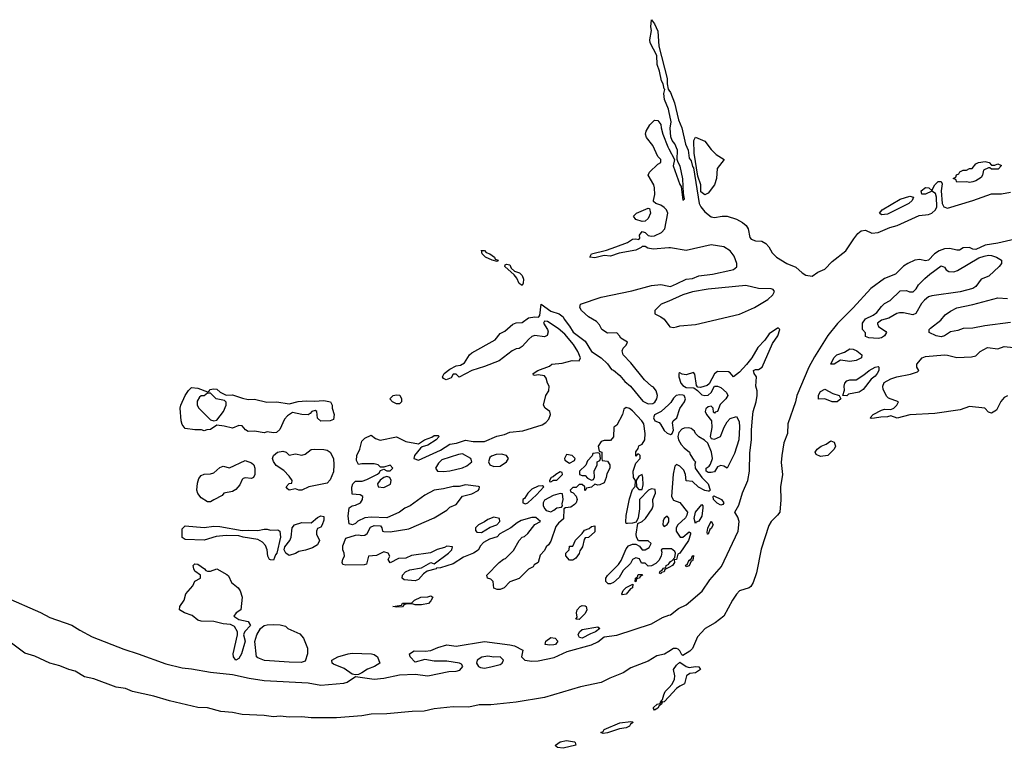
# Model space of a CAD drawing. Header units: inches. Extents: x 2348423 to 2474978, y 460702 to 613625.
# Tile 68 of 113: x 2425878 to 2432131, y 545250 to 549878. Entities that reach past the tile are written whole.
import ezdxf

# ---------------------------------------------------------------- set-up
doc = ezdxf.new("R2010")
doc.units = ezdxf.units.IN
doc.header["$MEASUREMENT"] = 0
doc.layers.add('C4524', color=7, linetype='Continuous')
doc.layers.add('C4534', color=7, linetype='Continuous')

msp = doc.modelspace()

# ---------------------------------------------------------------- linework, layer by layer
at = {"layer": 'C4524', "color": 5, "elevation": 20}
for points in [[(2430000, 549298.1), (2429997.4, 549310), (2429973.1, 549370), (2429968.8, 549410), (2429975.1, 549435.1), (2429970, 549439), (2429963.5, 549470), (2429953.3, 549490), (2429941.6, 549550), (2429926.9, 549593.1), (2429923.5, 549650), (2429881.2, 549730), (2429879.8, 549750), (2429889.8, 549810), (2429886.9, 549833.1), (2429890, 549878), (2429910, 549851.3), (2429930, 549806), (2429936.9, 549710), (2429990, 549504.7), (2429990.3, 549470), (2429996.5, 549436.5), (2430000, 549431.2)], [(2430000, 548428.9), (2429901.1, 548421.1), (2429866, 548426), (2429850, 548437.2), (2429830, 548438), (2429824.7, 548430), (2429790, 548414.5), (2429684.7, 548395.3), (2429630, 548375.1), (2429590, 548379.3), (2429530, 548364.5), (2429498, 548370), (2429509, 548390), (2429605.1, 548414.9), (2429664.4, 548435.6), (2429736.9, 548463.1), (2429770, 548484), (2429790, 548486.8), (2429810, 548482), (2429815.3, 548490), (2429814, 548510), (2429830, 548532), (2429850, 548526), (2429868.2, 548508.2), (2429890, 548503.7), (2429910, 548505.7), (2429953.8, 548526.2), (2429975.1, 548550), (2429994.7, 548650), (2429985.1, 548670), (2429970, 548685.1), (2429950, 548699.5), (2429918, 548710), (2429904, 548724), (2429902, 548730), (2429912.1, 548767.9), (2429909.6, 548810), (2429904.2, 548830), (2429869.2, 548890), (2429877, 548910), (2429930, 548960.7), (2429948.7, 548970), (2429948.7, 548990), (2429929.5, 549009.5), (2429899.7, 549079.8), (2429859.5, 549130), (2429852.3, 549150), (2429857, 549170), (2429879.5, 549210), (2429910, 549240.7), (2429930, 549238), (2429950, 549212), (2429950.9, 549190.9), (2429962, 549150), (2429994, 549070), (2430000, 549058.6)], [(2430000, 546516.7), (2429962.8, 546517.2), (2429952, 546510), (2429955.3, 546495.3), (2429950.9, 546470.9), (2429937.1, 546442.9), (2429916.8, 546423.2), (2429890, 546408), (2429870, 546406), (2429850, 546426), (2429826, 546426), (2429814, 546454), (2429790, 546459.3), (2429770, 546448.7), (2429757.3, 546422.7), (2429710, 546379), (2429684.4, 546335.6), (2429650, 546304), (2429630, 546294), (2429614.6, 546294.6), (2429601.2, 546310), (2429600.7, 546330), (2429610, 546346.8), (2429681.7, 546418.3), (2429697.7, 546442.3), (2429730, 546516), (2429743.9, 546536.1), (2429770, 546547.3), (2429790, 546546.8), (2429814.4, 546534.4), (2429830, 546511.3), (2429850, 546511.3), (2429874.6, 546525.4), (2429888, 546550), (2429868.4, 546568.4), (2429808.4, 546568.4), (2429794, 546590), (2429792.7, 546610), (2429803.1, 546676.9), (2429830, 546690.8), (2429851.3, 546708.7), (2429894, 546770), (2429901.2, 546790), (2429899, 546830), (2429915.3, 546870), (2429912.9, 546892.9), (2429890, 546897.2), (2429872, 546890), (2429814, 546830), (2429814.8, 546770), (2429805.5, 546714.5), (2429792.7, 546687.3), (2429770, 546679), (2429738, 546678), (2429730, 546678), (2429726.6, 546686.6), (2429729.4, 546729.4), (2429750, 546834), (2429770, 546894), (2429787.3, 546912.7), (2429788, 546950), (2429775.3, 546970), (2429774, 547010), (2429790, 547062), (2429818, 547090), (2429818, 547110), (2429810, 547118), (2429802, 547118), (2429790, 547106), (2429790, 547132), (2429806, 547154), (2429810, 547171), (2429830, 547182), (2429848, 547210), (2429849.6, 547250.4), (2429841.5, 547310), (2429828.5, 547330), (2429770, 547392.6), (2429750, 547408.2), (2429730, 547414.5), (2429715.5, 547404.5), (2429706, 547370), (2429670, 547302), (2429652, 547290), (2429650, 547228), (2429630, 547206), (2429590, 547206), (2429570, 547198), (2429552, 547170), (2429558, 547138), (2429574, 547130), (2429574, 547090), (2429578, 547078), (2429610, 547074), (2429624.7, 547050), (2429624.7, 547030), (2429606, 546994), (2429602.8, 546970), (2429590, 546935.3), (2429563.1, 546923.1), (2429550, 546922), (2429530, 546928), (2429510, 546908), (2429478, 546902), (2429470, 546886), (2429466, 546890), (2429466, 546910), (2429450, 546926), (2429430, 546926), (2429412.7, 546907.3), (2429390, 546906), (2429374, 546890), (2429378, 546878), (2429392.7, 546872.7), (2429412, 546852), (2429418, 546830), (2429411.3, 546810), (2429402, 546798), (2429378, 546782), (2429343.6, 546776.4), (2429334, 546770), (2429331.6, 546708.4), (2429299.6, 546680.4), (2429282, 546658), (2429250, 546566), (2429236.9, 546543.1), (2429222, 546530), (2429210, 546506), (2429183.6, 546476.4), (2429170.9, 546429.1), (2429145.4, 546414.6), (2429138, 546402), (2429110, 546388), (2429050, 546328), (2428990, 546308), (2428954, 546270), (2428930, 546258), (2428910, 546258), (2428890, 546268), (2428884, 546310), (2428870, 546324), (2428849, 546330), (2428845.2, 546350), (2428922, 546430), (2428950, 546451), (2428964, 546456), (2429014.6, 546505.4), (2429049, 546570), (2429070, 546591), (2429084, 546596), (2429105.2, 546614.8), (2429150, 546672), (2429186, 546690), (2429155.3, 546715.3), (2429130, 546715.3), (2429063.5, 546696.5), (2429037.3, 546682.7), (2428998, 546650), (2428927.5, 546612.5), (2428910, 546594), (2428861.1, 546578.9), (2428823.8, 546556.2), (2428803.8, 546536.2), (2428790, 546509.3), (2428761, 546490), (2428696.4, 546463.6), (2428630, 546420.9), (2428550, 546395.3), (2428525.4, 546394.6), (2428522, 546390), (2428466, 546374), (2428442.5, 546357.5), (2428410, 546322.7), (2428390, 546313.2), (2428320.2, 546320.2), (2428306, 546330), (2428308.7, 546350), (2428328, 546370), (2428356.5, 546383.5), (2428430, 546396), (2428490, 546431), (2428510, 546422), (2428602, 546490), (2428622, 546510), (2428626, 546530), (2428590, 546534), (2428574.8, 546525.2), (2428530, 546513.2), (2428487.5, 546492.5), (2428365.4, 546474.6), (2428330, 546458), (2428283.6, 546456.4), (2428230, 546428.7), (2428218, 546450), (2428228, 546470), (2428218, 546490), (2428190, 546497.2), (2428144.5, 546475.5), (2428094, 546470), (2428079.6, 546420.4), (2428065.4, 546414.6), (2427950, 546412.7), (2427930, 546417.2), (2427926, 546430), (2427930, 546450.8), (2427940.7, 546470), (2427939.6, 546490), (2427929.9, 546509.9), (2427930, 546536), (2427950, 546584), (2428010, 546604), (2428030, 546606.8), (2428050, 546600.7), (2428070, 546602.8), (2428085.6, 546614.4), (2428106, 546654), (2428130, 546666), (2428170, 546662), (2428178, 546650), (2428182, 546630), (2428190, 546626), (2428230, 546625.5), (2428350, 546643.8), (2428510, 546714), (2428590, 546762.8), (2428610, 546781), (2428650, 546798), (2428689.2, 546850.8), (2428750, 546866.8), (2428790, 546887.3), (2428795.3, 546895.3), (2428798, 546910), (2428792.5, 546912.5), (2428710, 546922.7), (2428670, 546913.2), (2428630, 546912.7), (2428570, 546897.2), (2428510, 546889.2), (2428450, 546857.2), (2428358, 546790), (2428324.9, 546775.1), (2428290, 546749.2), (2428210, 546713.2), (2428110, 546719), (2428070, 546714), (2428026.4, 546693.6), (2428010, 546678), (2427991.1, 546668.9), (2427970, 546675.3), (2427964, 546724), (2427970, 546777.3), (2427990, 546791), (2428010, 546794.8), (2428042, 546810), (2428055.3, 546830), (2428058, 546850), (2428039.3, 546859.3), (2427990, 546864), (2427987.9, 546907.9), (2427994, 546930), (2428010, 546946), (2428053.6, 546946.4), (2428083.2, 546956.8), (2428150, 546991), (2428161.2, 546998.8), (2428170, 547014), (2428180.4, 547019.6), (2428190, 547022), (2428210, 547012), (2428230, 547012), (2428248, 547030), (2428230, 547048), (2428190, 547035.3), (2428170, 547035.3), (2428155.3, 547050), (2428130, 547056.2), (2428050, 547057), (2428030, 547053.2), (2428018, 547078), (2428019.7, 547110), (2428038.9, 547150), (2428050, 547200.7), (2428070, 547218.8), (2428110, 547238), (2428137.3, 547217.3), (2428167.3, 547207.3), (2428270, 547227.7), (2428330, 547199.3), (2428410, 547184.7), (2428448, 547210), (2428494.6, 547225.4), (2428510, 547236), (2428536, 547236), (2428542, 547230), (2428522, 547210), (2428470, 547175.3), (2428434.8, 547165.2), (2428422.8, 547157.2), (2428384.7, 547110), (2428382, 547090), (2428410, 547081), (2428550, 547144), (2428610, 547180.7), (2428652.3, 547187.7), (2428710, 547206.8), (2428758, 547198), (2428830, 547198), (2428907.5, 547232.5), (2428957.5, 547242.5), (2428990, 547258), (2429074.2, 547265.8), (2429195.6, 547304.4), (2429220.1, 547319.9), (2429239.4, 547340.6), (2429249.3, 547369.3), (2429244, 547390), (2429215.3, 547410), (2429204, 547430), (2429219, 547490), (2429238.6, 547521.4), (2429240.9, 547550), (2429229.7, 547569.7), (2429220.9, 547600.9), (2429210, 547615.3), (2429170, 547622), (2429150, 547618), (2429140.4, 547620.4), (2429138, 547630), (2429168, 547650), (2429242, 547678), (2429258, 547690), (2429324, 547696), (2429386.8, 547713.2), (2429430, 547711), (2429439.5, 547730), (2429423.1, 547770), (2429394, 547814), (2429339.4, 547879.4), (2429297.4, 547917.4), (2429230, 547960.9), (2429210, 547962), (2429204, 547950), (2429230.5, 547910.5), (2429234.4, 547894.4), (2429227.5, 547872.5), (2429210, 547863.7), (2429150, 547872.3), (2429130, 547865.2), (2429110.5, 547849.5), (2429070, 547802), (2429050, 547788.7), (2429030, 547788), (2429006.4, 547773.6), (2428922, 547710), (2428830, 547674), (2428750, 547649.2), (2428670, 547608), (2428650, 547626), (2428630, 547626), (2428618, 547602), (2428586, 547590), (2428570, 547598), (2428564, 547610), (2428574, 547630), (2428610, 547658.8), (2428650, 547678.8), (2428677.2, 547682.8), (2428702, 547698), (2428734, 547750), (2428750, 547762.8), (2428896.6, 547843.4), (2428930, 547883.8), (2428959.6, 547900.4), (2429010, 547944.2), (2429030, 547952.9), (2429070, 547954.4), (2429110, 547983.7), (2429150.3, 547990.3), (2429171.7, 547988.3), (2429182, 547998), (2429189.4, 548070.6), (2429250, 548026), (2429304.7, 548010), (2429330, 547990.4), (2429335.6, 547975.6), (2429370, 547930.8), (2429392.3, 547892.3), (2429470, 547835.3), (2429510.3, 547770.3), (2429570, 547730.3), (2429610, 547691.8), (2429636.9, 547656.9), (2429650, 547651.5), (2429690, 547616.9), (2429720.4, 547580.4), (2429757.1, 547550), (2429835.1, 547455.1), (2429870, 547437.4), (2429899.1, 547440.9), (2429911.6, 547448.4), (2429924.9, 547470), (2429928, 547490), (2429920.5, 547520.5), (2429903, 547543), (2429890, 547549.8), (2429846.2, 547590), (2429759.1, 547699.1), (2429709.8, 547750), (2429704.9, 547775.1), (2429709.4, 547790.6), (2429728.7, 547810), (2429738, 547830), (2429695.3, 547855.3), (2429688, 547870), (2429670, 547888), (2429610, 547887), (2429574, 547910), (2429560.2, 547940.2), (2429540.9, 547960.9), (2429490, 547989.8), (2429446.6, 548030), (2429436.2, 548050), (2429439, 548070), (2429570, 548115.3), (2429765.3, 548154.7), (2429890, 548190.4), (2429950, 548196.3), (2430000, 548186)], [(2430000, 548090.6), (2429952, 548070), (2429912, 548030), (2429912, 548010), (2429950, 547991.3), (2429970, 547974.8), (2430000, 547934.5)], [(2430000, 547434.1), (2429950.8, 547389.2), (2429910, 547368.7), (2429902, 547350), (2429911.3, 547330), (2429938.5, 547318.5), (2429948.3, 547308.3), (2429970, 547268), (2429990, 547250.8), (2430000, 547246.8)], [(2430000, 546711.5), (2429990, 546724), (2429971.3, 546710), (2429965.2, 546694.8), (2429962.8, 546670), (2429970, 546658), (2429990, 546671.3), (2430000, 546688)], [(2430000, 546397.3), (2429975.3, 546384.7), (2429970.7, 546370), (2429954.4, 546365.6), (2429950, 546358), (2429942, 546362), (2429945.6, 546374.4), (2429959, 546381), (2429966.3, 546393.7), (2429982, 546398), (2429984, 546410), (2429999.5, 546420.5), (2430000, 546421.2)], [(2425789.1, 546210), (2426010, 546111.5), (2426070, 546080.3), (2426210, 546031.5), (2426259.3, 545999.3), (2426337.4, 545957.4), (2426538.6, 545878.6), (2426630, 545850.5), (2426806.1, 545786.1), (2426910, 545760.5), (2426970, 545754.9), (2427090, 545733.4), (2427230, 545719.3), (2427335.5, 545695.5), (2427430, 545681.5), (2427710, 545665.8), (2427790, 545651.7), (2427937.4, 545662.6), (2427958.5, 545670), (2428010, 545705.5), (2428129.5, 545689.5), (2428190, 545694.6), (2428290, 545716.9), (2428390, 545721), (2428470.1, 545710.1), (2428602.8, 545737.2), (2428650, 545739.2), (2428673.7, 545746.3), (2428692.8, 545770), (2428683.5, 545783.5), (2428670.7, 545790.7), (2428590, 545803.2), (2428510, 545802.9), (2428450, 545813.7), (2428390, 545797.6), (2428357.4, 545830), (2428354.3, 545850), (2428382.7, 545870), (2428452.4, 545867.6), (2428490, 545871.8), (2428532.8, 545890), (2428590, 545906.3), (2428650, 545899.3), (2428830, 545928), (2428990, 545907.1), (2429019.7, 545899.7), (2429072.7, 545872.7), (2429064.4, 545830), (2429086, 545810), (2429130, 545802.7), (2429170, 545805), (2429273, 545827), (2429354.5, 545865.5), (2429510, 545907.1), (2429550, 545926), (2429590, 545956.9), (2429670.9, 545969.1), (2429890, 546040.3), (2429960, 546080), (2430000, 546094.6)], [(2430000, 545865.3), (2429971.9, 545848.1), (2429923.6, 545836.4), (2429870, 545803.9), (2429758.7, 545761.3), (2429710, 545728.2), (2429625.4, 545694.6), (2429570, 545667), (2429439.5, 545640.5), (2429211.5, 545571.5), (2429030, 545542.6), (2428870, 545526.3), (2428795, 545525), (2428730, 545512), (2428630, 545512.3), (2428510, 545500.1), (2428446, 545486), (2428370, 545484), (2428210, 545468.4), (2428110, 545466.4), (2428050, 545455.5), (2427890, 545442.7), (2427730, 545442.7), (2427670, 545449.9), (2427590, 545447.9), (2427533.1, 545453.1), (2427490, 545450.3), (2427430, 545458.1), (2427290, 545464.5), (2427230, 545478.3), (2427156.5, 545483.5), (2427070, 545506.4), (2427009.9, 545509.9), (2426830, 545550.8), (2426730, 545581.7), (2426593.7, 545610), (2426550, 545628.8), (2426490, 545637.9), (2426350, 545691.6), (2426290, 545704.1), (2426230, 545740.5), (2426190, 545749.6), (2426133.4, 545773.4), (2426070, 545790), (2425975.1, 545835.1), (2425910, 545854.5), (2425809.7, 545929.7)], [(2430000, 545577.1), (2429970, 545546), (2429963.2, 545543.2), (2429951.6, 545548.4), (2429956.8, 545536.8), (2429954, 545530), (2429939.8, 545520.2), (2429930, 545504.4), (2429910, 545492.7), (2429902, 545502), (2429902.6, 545510), (2429926.3, 545530), (2429945.1, 545534.9), (2429949.7, 545550), (2429961.2, 545558.8), (2429967.9, 545590), (2429977.4, 545610), (2430000, 545634.3)]]:
    msp.add_lwpolyline(points, dxfattribs=at)
for points in [[(2429830, 548595.3), (2429790, 548609), (2429775.3, 548630), (2429794, 548650), (2429870, 548681), (2429878, 548678), (2429884, 548650), (2429870, 548615.3), (2429850, 548599)], [(2428810.9, 548410.9), (2428830, 548412.4), (2428839.8, 548399.8), (2428864.7, 548390), (2428893.4, 548370), (2428896.9, 548356.9), (2428916, 548350), (2428910, 548342), (2428878, 548350), (2428835.3, 548370), (2428815.3, 548390), (2428810, 548414)], [(2429070, 548189.3), (2429050, 548202.7), (2429035.1, 548235.1), (2429018, 548258), (2428959, 548310), (2428960.2, 548319.8), (2428970, 548324.7), (2428990, 548321), (2428999.8, 548299.8), (2429020.9, 548280.9), (2429053, 548270), (2429070, 548253), (2429078.4, 548230), (2429076.1, 548203.9)], [(2427070, 547514), (2427082, 547518), (2427086, 547530), (2427110, 547533.4), (2427130, 547530.6), (2427151.1, 547511.1), (2427190, 547492), (2427230, 547496), (2427293, 547473), (2427330, 547466), (2427370, 547466.8), (2427447.5, 547447.5), (2427510.4, 547450.4), (2427590, 547438), (2427647.6, 547452.4), (2427696.8, 547456.8), (2427750, 547454), (2427810, 547458.8), (2427852, 547450), (2427862, 547430), (2427862, 547410), (2427874.8, 547370), (2427870, 547338), (2427850, 547329), (2427790, 547328), (2427770, 547346), (2427766, 547390), (2427754.6, 547394.6), (2427734, 547390), (2427723.6, 547376.4), (2427711, 547369), (2427670.7, 547369.3), (2427610, 547382.7), (2427578.4, 547361.6), (2427559.5, 547340.5), (2427530, 547274), (2427510, 547256), (2427490, 547253.2), (2427450, 547259), (2427430, 547254), (2427370, 547265.2), (2427330, 547261.2), (2427312.5, 547272.5), (2427290, 547299), (2427270, 547301.2), (2427230, 547282.7), (2427177, 547297), (2427130, 547302), (2427090, 547275.3), (2427066.4, 547273.6), (2427050, 547266), (2427033.6, 547273.6), (2426990, 547273.2), (2426930, 547281.2), (2426910, 547306), (2426904.4, 547330), (2426897.4, 547410), (2426902.3, 547430), (2426930, 547491.3), (2426950, 547522), (2426970, 547542), (2427010, 547538)], [(2427090, 547506), (2427070, 547506), (2427050, 547488), (2427030, 547488), (2427019.6, 547480.4), (2427005.4, 547454.6), (2427006, 547430), (2427016, 547410), (2427090, 547337.3), (2427110, 547330.6), (2427130, 547334.8), (2427172, 547390), (2427189.2, 547430), (2427188.9, 547448.9), (2427179, 547459), (2427126, 547470)], [(2428270, 547438), (2428246, 547450), (2428228, 547470), (2428250, 547490.8), (2428270, 547496), (2428292, 547492), (2428302, 547470), (2428302, 547450), (2428290, 547438)], [(2427670, 546888.7), (2427650, 546889), (2427630, 546898), (2427590, 546889.4), (2427578, 546898), (2427570, 546911.3), (2427590, 546932), (2427606, 546934), (2427608, 546950), (2427590, 546978), (2427555.3, 547015.3), (2427506.3, 547046.3), (2427488.9, 547071.1), (2427484, 547090), (2427489, 547110), (2427515.3, 547130), (2427550, 547138), (2427571.3, 547130), (2427590, 547111.3), (2427630, 547121), (2427670, 547111.3), (2427690, 547118), (2427730, 547146.8), (2427750, 547150.7), (2427810, 547148.2), (2427830, 547143), (2427850, 547130.5), (2427870, 547090.8), (2427873.1, 547050), (2427870, 547007), (2427850, 546956), (2427830, 546933.2), (2427714, 546910)], [(2428690, 547119.3), (2428663.8, 547116.2), (2428558.5, 547081.5), (2428538, 547062), (2428518, 547030), (2428530.8, 547010.8), (2428570, 547008.2), (2428610, 547012.4), (2428690, 547030.4), (2428716.6, 547043.4), (2428749, 547070), (2428744, 547090)], [(2428937.5, 547117.5), (2428904.5, 547115.5), (2428873.7, 547106.3), (2428863, 547097), (2428856, 547070), (2428864.7, 547050), (2428890, 547038.8), (2428930, 547042.8), (2428969, 547070), (2428982, 547090), (2428969.1, 547109.1)], [(2429350, 547115.3), (2429338, 547090), (2429341, 547081), (2429370, 547062), (2429402, 547078), (2429406, 547090), (2429386, 547110)], [(2429550, 547126), (2429518, 547122), (2429512.7, 547107.3), (2429483.6, 547076.4), (2429472.7, 547047.3), (2429434, 547010), (2429434, 546990), (2429450, 546982), (2429470, 546982), (2429484.7, 546964.7), (2429510, 546954), (2429522, 546958), (2429527.3, 546972.7), (2429526, 547010), (2429546, 547050), (2429546, 547070), (2429562, 547078), (2429566, 547090), (2429562, 547122)], [(2427350, 546964), (2427310, 546968.7), (2427296.9, 546963.1), (2427290, 546958), (2427276.7, 546923.3), (2427250, 546892.7), (2427230, 546880.9), (2427174, 546870), (2427164.7, 546855.3), (2427110, 546828), (2427090, 546815.3), (2427070, 546815.3), (2427030, 546841.2), (2427010, 546869), (2427003.5, 546890), (2427006.5, 546933.5), (2427015.6, 546964.4), (2427030, 546982.8), (2427050, 546990.7), (2427090, 546993.4), (2427110, 547000.5), (2427150, 547034), (2427170, 547042.8), (2427210, 547031), (2427310, 547077.3), (2427350, 547064), (2427364, 547050), (2427370.6, 547030), (2427370.8, 546990), (2427362, 546970)], [(2428210, 546975.3), (2428190, 546969), (2428166.8, 546953.2), (2428151.3, 546930), (2428154, 546910), (2428190, 546906.8), (2428232.1, 546927.9), (2428237.2, 546950), (2428229, 546969)], [(2429310, 547006), (2429282, 546990), (2429266, 546974), (2429254, 546970), (2429242, 546950), (2429243.6, 546943.6), (2429250, 546942), (2429266, 546950), (2429266, 546954), (2429290, 546954), (2429326, 546990), (2429322, 547002)], [(2429830, 546988), (2429810, 546978), (2429792, 546950), (2429794, 546910), (2429810, 546894), (2429830, 546894), (2429837.2, 546922.8), (2429836, 546970)], [(2429198, 546918), (2429170, 546915.3), (2429130, 546895.3), (2429104.7, 546870), (2429083.6, 546836.4), (2429074, 546830), (2429074, 546810), (2429090, 546802), (2429106, 546810), (2429160.4, 546859.6), (2429206, 546910)], [(2429310, 546868), (2429265.4, 546854.6), (2429210, 546826), (2429202, 546810), (2429202, 546790), (2429212, 546770), (2429221, 546761), (2429250, 546752), (2429270, 546762), (2429290, 546778), (2429318, 546782), (2429326, 546790), (2429322, 546802), (2429328.7, 546830), (2429326, 546866)], [(2427590, 546475.1), (2427569.2, 546490), (2427557.2, 546510), (2427562, 546530), (2427593.2, 546570), (2427601.2, 546590), (2427609.2, 546650), (2427624, 546670), (2427670, 546684), (2427730, 546681), (2427770, 546716), (2427790, 546726), (2427810, 546722), (2427810, 546698), (2427798.8, 546670), (2427790, 546655.3), (2427770, 546646), (2427762, 546630), (2427762, 546610), (2427781, 546570), (2427770, 546542), (2427736.7, 546523.3), (2427692.3, 546507.7), (2427650, 546499.5), (2427630, 546487.3)], [(2427050, 546653.4), (2427110, 546660.7), (2427150, 546659.1), (2427290, 546633), (2427330, 546636.4), (2427390, 546633), (2427430, 546642), (2427450, 546642), (2427470, 546634.8), (2427516.9, 546636.9), (2427531, 546630), (2427534, 546590), (2427510.8, 546490), (2427501.7, 546478.3), (2427490, 546445.2), (2427470, 546446), (2427465.2, 546450), (2427453.2, 546470), (2427449.6, 546510), (2427438.6, 546538.6), (2427419.4, 546559.4), (2427390, 546575.1), (2427298, 546590), (2427270, 546599.3), (2427190, 546601.2), (2427124.9, 546595.1), (2427050, 546572.7), (2426930, 546577.2), (2426909.8, 546589.8), (2426910, 546644.7), (2426930, 546664)], [(2428890, 546717.2), (2428850, 546704), (2428830, 546688.7), (2428792, 546670), (2428772, 546650), (2428772.7, 546632.7), (2428782, 546622), (2428810, 546621), (2428865.6, 546654.4), (2428908, 546670), (2428928, 546690), (2428926, 546710)], [(2429370, 546444), (2429347.3, 546472.7), (2429346, 546490), (2429368, 546510), (2429370, 546534), (2429390, 546534), (2429407.3, 546572.7), (2429450, 546614), (2429464, 546636), (2429494, 546646), (2429510, 546658), (2429530, 546662), (2429530, 546624), (2429490, 546588.7), (2429470, 546586), (2429463.6, 546576.4), (2429451.3, 546530), (2429434.8, 546505.2), (2429430, 546488), (2429410, 546458), (2429390, 546444)], [(2427070, 546376), (2427090, 546376), (2427130, 546390.4), (2427194.6, 546354.6), (2427204.5, 546344.5), (2427223, 546303), (2427266, 546270), (2427278.8, 546250), (2427290.7, 546209.3), (2427282, 546130), (2427252, 546110), (2427238, 546090), (2427270, 546067.3), (2427330, 546056.3), (2427344.4, 546030), (2427308.8, 545991.2), (2427302.3, 545977.7), (2427300.3, 545970), (2427310.4, 545930), (2427287.7, 545850), (2427270, 545821), (2427250, 545809.8), (2427236, 545830), (2427234, 545850), (2427260.4, 545970), (2427260.5, 545990), (2427242.6, 546022.6), (2427216, 546036), (2427170, 546041.1), (2427110, 546055.4), (2427030, 546057.6), (2427010, 546064.5), (2426973.6, 546093.6), (2426924.5, 546110), (2426894, 546130), (2426894.3, 546150), (2426923.5, 546190), (2426933.6, 546230), (2426977.2, 546282.8), (2426990, 546312), (2427026, 546330), (2427026, 546350), (2426990, 546375.3), (2426983.7, 546390), (2426979, 546410), (2426990, 546421), (2427010, 546418.8), (2427051.3, 546390), (2427059.6, 546379.6)], [(2429790, 546308), (2429786, 546310), (2429788.9, 546331.1), (2429802, 546338), (2429806, 546354), (2429830, 546354), (2429834, 546350), (2429818, 546342), (2429814, 546330), (2429794, 546326)], [(2429705.6, 546225.6), (2429702, 546230), (2429710, 546252), (2429730, 546271.3), (2429772.7, 546292.7), (2429770, 546268.7), (2429758, 546262), (2429730, 546229.2)], [(2428390, 546162), (2428370, 546168), (2428330, 546166), (2428318, 546162), (2428310, 546148), (2428270, 546146), (2428248, 546150), (2428302, 546158), (2428310, 546171.3), (2428367.3, 546172.7), (2428386, 546190), (2428426, 546210), (2428469, 546211), (2428490, 546218), (2428502, 546210), (2428490, 546186), (2428474, 546170), (2428430, 546162)], [(2429430, 546068), (2429409, 546070), (2429418, 546082), (2429414, 546110), (2429419.3, 546130), (2429437.2, 546150), (2429450, 546156.4), (2429470, 546154), (2429474.8, 546150), (2429478.8, 546130), (2429470, 546106)], [(2427665.2, 545794.8), (2427590, 545796.2), (2427431.8, 545808.2), (2427390, 545823.5), (2427381.5, 545830), (2427371.6, 545928.4), (2427384.7, 545970), (2427407.6, 546010), (2427430, 546030.4), (2427450, 546034.9), (2427490, 546037.1), (2427533.2, 546033.2), (2427566, 546026), (2427582, 546010), (2427656.8, 545976.8), (2427681, 545950), (2427705.8, 545885.8), (2427706, 545850), (2427690, 545804.2)], [(2429450, 545949.7), (2429432.7, 545952.7), (2429423.7, 545970), (2429432.7, 545990), (2429450, 546004.9), (2429550, 546020.7), (2429562.8, 546010), (2429534.8, 545990), (2429502, 545978)], [(2429244.2, 545904.2), (2429215.3, 545910), (2429219, 545930), (2429250, 545954), (2429278, 545950), (2429296.3, 545930), (2429281, 545910), (2429270, 545906.6)], [(2428010, 545716), (2427990, 545720.7), (2427937.7, 545757.7), (2427870, 545783.9), (2427862.6, 545790), (2427860.5, 545810), (2427899.5, 545830), (2427963.7, 545850), (2427990, 545853.3), (2428112, 545850), (2428130, 545844.9), (2428151, 545830), (2428164.7, 545790), (2428130.8, 545770), (2428086.6, 545753.4), (2428050, 545729), (2428030, 545719.3)], [(2428850, 545835.3), (2428812.1, 545827.9), (2428784.2, 545810), (2428779.6, 545790), (2428792.7, 545770), (2428803.6, 545763.6), (2428830, 545758.8), (2428870, 545767.7), (2428930, 545781.6), (2428942.6, 545790), (2428950.7, 545810.7), (2428930, 545830.9), (2428890, 545828.7)], [(2429583.9, 545343.9), (2429569.3, 545350), (2429582.9, 545357.1), (2429590, 545370.3), (2429690, 545412.1), (2429759.2, 545419.2), (2429770, 545418), (2429773, 545413), (2429757.8, 545402.3), (2429750, 545389.8), (2429730, 545379.8), (2429687.4, 545372.6), (2429610, 545347.1)], [(2429330, 545249.8), (2429294.2, 545254.2), (2429282.9, 545262.9), (2429280.9, 545270), (2429310, 545291.3), (2429350, 545298.9), (2429402, 545290), (2429406, 545286), (2429410, 545269.3)]]:
    msp.add_lwpolyline(points, close=True, dxfattribs=at)
at = {"layer": 'C4534', "color": 5, "elevation": 20}
for points in [[(2430000, 549431.2), (2430010, 549416.3), (2430035.5, 549350), (2430061.4, 549241.4), (2430082.6, 549190), (2430106.8, 549086.8), (2430122.3, 549050), (2430130, 548998.8), (2430141.3, 548981.3), (2430150, 548944.7), (2430156.8, 548936.8), (2430194, 548710), (2430203.2, 548690), (2430230, 548658), (2430270, 548624.9), (2430290, 548620.5), (2430338, 548630), (2430370, 548630.2), (2430430, 548611.2), (2430468.4, 548590), (2430491.5, 548570), (2430504.4, 548550), (2430515.4, 548495.4), (2430523, 548483), (2430550, 548472.9), (2430590.2, 548470.2), (2430616.5, 548456.5), (2430635.8, 548435.8), (2430657.3, 548397.3), (2430684.4, 548370), (2430750, 548330.3), (2430807, 548307), (2430846.7, 548270), (2430870, 548255.3), (2430910, 548248.2), (2430946.4, 548273.6), (2430990, 548292.6), (2431038, 548342), (2431124.2, 548410), (2431174.5, 548485.5), (2431201, 548519), (2431222.5, 548537.5), (2431250, 548540.5), (2431290, 548522.8), (2431330, 548525.9), (2431402.8, 548557.2), (2431451.3, 548570), (2431590, 548634.7), (2431650, 548640.4), (2431671.1, 548648.9), (2431693.5, 548670), (2431702.2, 548690), (2431700.4, 548750), (2431693, 548773), (2431670, 548789.3), (2431630, 548769.6), (2431609.3, 548769.3), (2431606, 548770), (2431602, 548790), (2431630, 548811), (2431652, 548810), (2431670, 548792), (2431689.4, 548830), (2431710, 548851), (2431730, 548851), (2431735.5, 548835.5), (2431730.4, 548790), (2431736.9, 548710), (2431746.4, 548690), (2431770, 548681.7), (2431931.8, 548730), (2432050, 548772.2), (2432111.9, 548771.9), (2432170, 548782.2)], [(2430000, 549058.6), (2430036, 548990), (2430027.3, 548950), (2430070, 548831.3), (2430078.8, 548818.8), (2430090, 548732), (2430099, 548741), (2430093.6, 548773.6), (2430090, 548868), (2430072.6, 548947.4), (2430058.7, 548970), (2430054.3, 548990), (2430055.3, 549050), (2430037.7, 549090), (2430020.9, 549110), (2430013.4, 549133.4), (2430009.3, 549189.3), (2430014.7, 549230), (2430000, 549298.1)], [(2432290, 548505), (2432090, 548457.4), (2432010, 548445.4), (2431950, 548417.6), (2431930, 548420.7), (2431910, 548431.8), (2431870.5, 548429.5), (2431845.4, 548414.6), (2431830, 548414), (2431785.1, 548425.1), (2431750, 548422.2), (2431716.4, 548410), (2431686.7, 548390), (2431648.5, 548351.5), (2431630, 548346.6), (2431593.9, 548353.9), (2431563, 548350), (2431518, 548330), (2431490, 548312), (2431439.4, 548260.6), (2431370, 548233), (2431283, 548170), (2431171.6, 548048.4), (2431070.8, 547949.2), (2431010, 547872.8), (2430924.6, 547735.4), (2430889.7, 547670.3), (2430813.2, 547490), (2430804.6, 547450), (2430756.4, 547310), (2430752.9, 547250), (2430730.7, 547190), (2430717.2, 547110), (2430714.2, 547065.8), (2430721.2, 546990), (2430709.6, 546910), (2430711.3, 546828.7), (2430705, 546750), (2430690.3, 546730), (2430650, 546691.5), (2430635.2, 546664.8), (2430586, 546514), (2430556.6, 546363.4), (2430536.6, 546303.4), (2430521.8, 546278.2), (2430510.2, 546269.8), (2430449.2, 546250), (2430430, 546229.7), (2430404.2, 546190), (2430350.7, 546089.3), (2430293.6, 546046.4), (2430230.1, 546009.9), (2430183.1, 545956.9), (2430150, 545883.2), (2430133.5, 545866.5), (2430090, 545839.8), (2430083.2, 545843.2), (2430070.7, 545870), (2430059.7, 545879.7), (2430050, 545884.7), (2430030, 545883.6), (2430000, 545865.3)], [(2430000, 548186), (2430010, 548184), (2430050, 548199.1), (2430110, 548230.8), (2430150, 548234.9), (2430190, 548251.5), (2430278.4, 548261.6), (2430394, 548286), (2430410, 548290.3), (2430432, 548308), (2430431.2, 548330), (2430416, 548376), (2430389.7, 548409.7), (2430350, 548436.2), (2430270, 548446.9), (2430110, 548410.9), (2430010.3, 548429.7), (2430000, 548428.9)], [(2430000, 547934.5), (2430006.2, 547926.2), (2430030, 547922.4), (2430050, 547926.4), (2430070, 547934.4), (2430170, 547942.6), (2430450, 548006.7), (2430543.7, 548050), (2430630, 548100.2), (2430661.3, 548130), (2430671.8, 548151.8), (2430663.7, 548163.7), (2430650, 548169.4), (2430570, 548171.2), (2430490, 548189.5), (2430250, 548167.3), (2430150, 548149.3), (2430090, 548129.3), (2430000, 548090.6)], [(2432170, 547953.7), (2432006.9, 547933.1), (2431930, 547918.3), (2431870, 547916.3), (2431836.2, 547903.8), (2431790, 547895.6), (2431750, 547869.6), (2431730, 547864.2), (2431699, 547870), (2431654, 547890), (2431653.2, 547910), (2431661.2, 547918.8), (2431726.6, 547970), (2431755.9, 548004.1), (2431790, 548027.3), (2431830, 548047.3), (2431930, 548068.7), (2432090, 548112), (2432150, 548107.4)], [(2430000, 546094.6), (2430010, 546098.3), (2430061.3, 546138.7), (2430110, 546160.1), (2430211.4, 546248.6), (2430260.3, 546319.7), (2430335, 546405), (2430440.8, 546630), (2430446.9, 546690), (2430438.2, 546718.2), (2430419.7, 546750), (2430445.9, 546794.1), (2430467.9, 546872.1), (2430503.1, 546950), (2430512.2, 547010), (2430514.2, 547125.8), (2430526.1, 547210), (2430524.3, 547270), (2430532.1, 547350), (2430536.7, 547390), (2430555.6, 547450), (2430561.3, 547490), (2430560.6, 547520.6), (2430552.9, 547550), (2430557.2, 547610), (2430542.4, 547630), (2430538, 547650), (2430550, 547656.5), (2430570, 547656.9), (2430592.2, 547670), (2430659.3, 547820.7), (2430691.9, 547870), (2430706, 547910), (2430697.7, 547917.7), (2430690, 547918.7), (2430638.5, 547881.5), (2430610, 547842.9), (2430564.8, 547795.2), (2430526.7, 547730), (2430493.1, 547686.9), (2430450, 547638.4), (2430410, 547609), (2430390, 547635.3), (2430380.2, 547640.2), (2430310, 547642.9), (2430290, 547629.3), (2430255.9, 547564.1), (2430244.7, 547555.3), (2430202.5, 547542.5), (2430184, 547544), (2430175.1, 547555.1), (2430165.6, 547625.6), (2430156.5, 547636.5), (2430110, 547622), (2430085.6, 547625.6), (2430070, 547635.3), (2430064.7, 547630), (2430064, 547610), (2430076.4, 547570), (2430090, 547554.9), (2430110, 547542.4), (2430158.8, 547538.8), (2430183.4, 547523.4), (2430210, 547495.5), (2430230, 547490.5), (2430250, 547493.4), (2430269.3, 547510), (2430290, 547551), (2430310, 547550.8), (2430330, 547542), (2430367.3, 547510), (2430376, 547490), (2430362.8, 547470), (2430326.6, 547433.4), (2430310, 547389.3), (2430294.8, 547385.2), (2430290, 547378), (2430284.7, 547384.7), (2430281.2, 547410), (2430270, 547424), (2430250, 547419.3), (2430234.4, 547405.6), (2430230.8, 547390), (2430238.8, 547370), (2430270.6, 547330.6), (2430272.5, 547287.5), (2430262.8, 547230), (2430270, 547218), (2430290, 547214), (2430329, 547230), (2430351.6, 547290), (2430370, 547324), (2430390, 547344), (2430430, 547358), (2430446.6, 547326.6), (2430448.8, 547290), (2430444, 547210), (2430417.1, 547122.9), (2430370.7, 547030), (2430350, 547041.2), (2430330, 547045.2), (2430310, 547037.2), (2430290, 547007), (2430270, 547000.7), (2430250, 547000.7), (2430238, 547010), (2430238, 547030), (2430257.1, 547042.9), (2430265.2, 547054.8), (2430277.8, 547090), (2430271.4, 547131.4), (2430247.3, 547187.3), (2430226.4, 547206.4), (2430190, 547227.7), (2430168.9, 547250), (2430163.5, 547263.5), (2430141.8, 547281.8), (2430125.7, 547285.7), (2430097.1, 547282.9), (2430082.7, 547277.3), (2430063.9, 547256.1), (2430057.6, 547230), (2430062.4, 547210), (2430078.9, 547178.9), (2430097.4, 547157.4), (2430132.2, 547130), (2430136.1, 547116.1), (2430159.3, 547079.3), (2430170, 547070.5), (2430165.5, 547054.5), (2430166.7, 547030), (2430210.4, 546970), (2430250.2, 546930.2), (2430262, 546890), (2430257, 546883), (2430250, 546882.4), (2430230, 546887.3), (2430188.8, 546908.8), (2430150, 546943.6), (2430110, 546948), (2430107.2, 546990), (2430096.4, 547016.4), (2430070, 547042.6), (2430050, 547052), (2430038.8, 547041.2), (2430028.2, 546991.8), (2430018, 546850), (2430030, 546826), (2430070.8, 546810.8), (2430118.8, 546750), (2430114.8, 546730), (2430105.2, 546714.8), (2430057.3, 546670), (2430046.8, 546650), (2430046, 546630), (2430071.6, 546591.6), (2430090, 546591.3), (2430130, 546624.7), (2430138, 546618), (2430137.3, 546610), (2430124.9, 546570), (2430070, 546489), (2430058, 546482), (2430050, 546448.7), (2430034, 546446), (2430036, 546430), (2430024.7, 546410), (2430000, 546397.3)], [(2432150, 547489.4), (2432130, 547479), (2432107.7, 547452.3), (2432082, 547398), (2432050, 547378), (2432030, 547386), (2432008, 547410), (2431910, 547421.7), (2431850, 547400.4), (2431690, 547377.4), (2431530, 547367.3), (2431450, 547347), (2431410, 547362), (2431390, 547355.3), (2431346, 547354), (2431306, 547346), (2431285.6, 547345.6), (2431278, 547350), (2431298, 547370), (2431350, 547398), (2431370, 547404.7), (2431410, 547402), (2431430, 547411.3), (2431448.7, 547430), (2431458, 547450), (2431394.6, 547474.6), (2431384.7, 547484.7), (2431362, 547530), (2431359, 547550), (2431366.8, 547573.2), (2431410, 547597.3), (2431448, 547610), (2431534.2, 547625.8), (2431579, 547641), (2431588, 547650), (2431575.3, 547670), (2431575.3, 547690), (2431609.2, 547730), (2431630, 547738), (2431750, 547748.4), (2431770, 547748), (2431830, 547733), (2431923.1, 547736.9), (2431950, 547742), (2431978, 547770), (2432024.1, 547795.9), (2432090, 547786.8), (2432130, 547802.8), (2432190, 547796.4)], [(2430000, 547246.8), (2430010, 547242.8), (2430022, 547250), (2430029.2, 547270), (2430022.7, 547317.3), (2430028.7, 547330), (2430051.1, 547348.9), (2430071.1, 547408.9), (2430099.5, 547450), (2430106.6, 547470), (2430097.2, 547490), (2430090, 547494), (2430070, 547495.6), (2430046.8, 547490), (2430030, 547473.2), (2430013.5, 547446.5), (2430000, 547434.1)], [(2430000, 546688), (2430001.2, 546690), (2430001.2, 546710), (2430000, 546711.5)], [(2430000, 546421.2), (2430010, 546436), (2430020.4, 546439.6), (2430038, 546462), (2430042, 546490), (2430039, 546499), (2430016.5, 546516.5), (2430000, 546516.7)], [(2430000, 545634.3), (2430022, 545658), (2430036.3, 545690), (2430037.7, 545710), (2430030.7, 545750), (2430050, 545778.9), (2430070, 545797), (2430110, 545769.2), (2430130, 545762.9), (2430170, 545770.1), (2430190, 545768.2), (2430201.7, 545750), (2430170.1, 545729.9), (2430134.6, 545725.4), (2430112, 545710), (2430100.5, 545659.5), (2430070, 545644.5), (2430050, 545628.8), (2430000, 545577.1)]]:
    msp.add_lwpolyline(points, dxfattribs=at)
for points in [[(2430230, 548764.5), (2430204.1, 548784.1), (2430202.7, 548830), (2430183.7, 548883.7), (2430162, 549030), (2430159.3, 549110), (2430170, 549130.8), (2430230, 549107.3), (2430270, 549054), (2430301.7, 549021.7), (2430351.3, 548990), (2430307.2, 548932.8), (2430303.6, 548870), (2430290.3, 548830), (2430250, 548777)], [(2432050, 548954), (2432070, 548954), (2432090, 548962), (2432112.7, 548952.7), (2432090.9, 548929.1), (2432048.7, 548928.7), (2432038, 548938), (2432030, 548938), (2431998, 548922), (2431992, 548890), (2431983.6, 548876.4), (2431950, 548855.3), (2431930, 548849), (2431910, 548844), (2431892, 548848), (2431830, 548846), (2431822, 548862), (2431806, 548870), (2431822, 548878), (2431827.3, 548892.7), (2431842, 548898), (2431848.4, 548911.6), (2431870, 548922), (2431890, 548922), (2431910, 548932), (2431927.3, 548932.7), (2431950, 548962), (2431966, 548970), (2432010, 548978), (2432034, 548970)], [(2431350, 548638), (2431338, 548650), (2431355.3, 548670), (2431470, 548737.1), (2431530, 548756), (2431554, 548750), (2431544.7, 548730), (2431524.7, 548710), (2431390, 548643.7)], [(2431550, 548004), (2431490, 548015.4), (2431464.6, 548015.4), (2431448.9, 548011.1), (2431398, 547982), (2431350, 547969.2), (2431326, 547950), (2431326, 547946), (2431331, 547930), (2431378, 547898), (2431382.8, 547890), (2431370, 547869.6), (2431350, 547856.2), (2431330, 547852.3), (2431270, 547858), (2431250, 547866), (2431248.7, 547888.7), (2431229.5, 547909.5), (2431229.5, 547950), (2431250, 547977.3), (2431298.3, 548001.7), (2431321, 548019), (2431350, 548056.4), (2431370, 548074.4), (2431404.9, 548095.1), (2431470, 548156.3), (2431510, 548157.3), (2431528.6, 548148.6), (2431551.1, 548148.9), (2431570, 548167.7), (2431586.5, 548193.5), (2431626.4, 548233.6), (2431658, 548262), (2431730, 548314), (2431750, 548306.8), (2431760.5, 548290), (2431778.5, 548278.5), (2431810, 548275.9), (2431834.4, 548285.6), (2431970, 548365.5), (2432003.8, 548376.2), (2432030, 548382), (2432050, 548380.7), (2432080.4, 548370), (2432112.7, 548350), (2432113.4, 548330), (2432097.1, 548310), (2432031.8, 548248.2), (2431984.4, 548230), (2431950, 548183.7), (2431930.8, 548170), (2431850, 548148.5), (2431670, 548124.8), (2431650, 548118.2), (2431623.5, 548096.5), (2431605.7, 548074.3), (2431569, 548011)], [(2431150, 547707.8), (2431090, 547714.5), (2431050, 547689.3), (2431029.7, 547690), (2431048.4, 547730), (2431067.8, 547750), (2431114.9, 547765.1), (2431150, 547787.3), (2431170, 547784.9), (2431193.8, 547773.8), (2431226.8, 547750), (2431224, 547730), (2431190, 547712.3)], [(2431130, 547489.3), (2431106, 547490), (2431115.3, 547524.7), (2431114, 547550), (2431119, 547570), (2431130, 547584.7), (2431150.7, 547590.7), (2431190, 547591), (2431238.5, 547621.5), (2431273.2, 547650), (2431310, 547670.4), (2431330, 547674.8), (2431334, 547670), (2431333, 547650), (2431324, 547630), (2431310, 547613.2), (2431285.1, 547594.9), (2431234.9, 547530), (2431210, 547512.3), (2431140.7, 547499.3)], [(2431070, 547449.6), (2431038, 547450), (2430990, 547469), (2430950, 547468), (2430950, 547494), (2430963.1, 547516.9), (2430990, 547530.8), (2431042.5, 547502.5), (2431082, 547490), (2431092, 547470)], [(2430963.1, 547103.1), (2430936.4, 547116.4), (2430928.7, 547130), (2430942, 547150), (2430968, 547170), (2430999, 547181), (2431030, 547202), (2431039.6, 547199.6), (2431050, 547194), (2431058, 547170), (2431051.3, 547150), (2431010, 547109.2)], [(2430330, 546793.7), (2430306.7, 546806.7), (2430283.6, 546830), (2430281.2, 546850), (2430285.8, 546854.2), (2430334.9, 546830), (2430348.8, 546810), (2430342.4, 546797.6)], [(2430170, 546678), (2430162, 546710), (2430169.2, 546750), (2430210, 546798), (2430216, 546790), (2430216.8, 546776.8), (2430210, 546724), (2430190, 546692.7), (2430174, 546686)], [(2430250, 546609.4), (2430246, 546610), (2430243.2, 546623.2), (2430247.3, 546647.3), (2430270, 546693.4), (2430281.6, 546670), (2430270, 546645.2), (2430260.5, 546639.5)], [(2430110, 546402), (2430105.2, 546410), (2430118.6, 546421.4), (2430130, 546446), (2430136.4, 546443.6), (2430135.3, 546450), (2430144.5, 546455.5), (2430147.8, 546470), (2430154.8, 546474.8), (2430162, 546470), (2430154, 546466), (2430155.5, 546455.5), (2430150, 546441.2), (2430141.4, 546438.6), (2430130, 546409.5)]]:
    msp.add_lwpolyline(points, close=True, dxfattribs=at)

doc.saveas('drawing.dxf')
